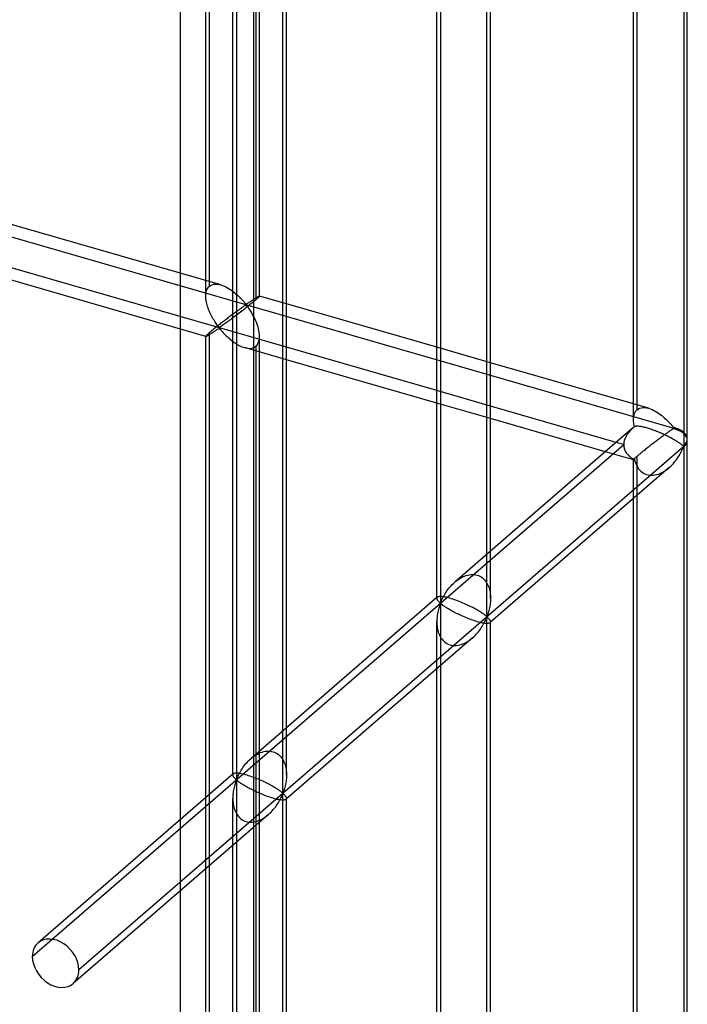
# Model space of a CAD drawing. Header units: millimetres. Extents: x -626 to 636, y -726 to 753.
# Tile 70 of 84: x 574 to 636, y 184 to 275. Entities that reach past the tile are written whole.
import ezdxf

# ---------------------------------------------------------------- set-up
doc = ezdxf.new("R2010")
doc.units = ezdxf.units.MM
doc.layers.add('MAIN-1', color=7, linetype='Continuous')
doc.layers.add('MAIN-2', color=7, linetype='Continuous')

msp = doc.modelspace()

# ---------------------------------------------------------------- linework, layer by layer
at = {"layer": 'MAIN-1'}
for p, q in [((595.8, 439.277), (595.8, -552.322)), ((636.146, 236.263), (636.146, 395.264)), ((635.811, 394.648), (635.811, 235.639)), ((631.147, 238.078), (631.147, 389.863)), ((617.511, 219.79), (617.511, 378.8)), ((617.846, 221.438), (617.846, 378.402)), ((612.848, 221.497), (612.848, 374.015)), ((598.536, 203.358), (598.536, 362.367)), ((598.87, 205.005), (598.87, 361.97)), ((612.848, 244.808), (598.871, 248.843)), ((612.848, 240.763), (598.87, 244.798)), ((612.848, 239.604), (598.87, 243.639)), ((631.148, 239.526), (617.846, 243.366)), ((629.532, 235.946), (617.846, 239.32)), ((628.529, 235.077), (617.845, 238.162)), ((631.065, 237.274), (617.845, 225.825)), ((631.15, 237.967), (631.148, 238.076)), ((631.158, 237.857), (631.15, 237.967)), ((631.17, 237.745), (631.158, 237.857)), ((631.187, 237.633), (631.17, 237.745)), ((631.208, 237.521), (631.187, 237.633)), ((631.233, 237.41), (631.208, 237.521)), ((631.258, 237.422), (631.233, 237.41)), ((631.288, 237.431), (631.258, 237.422)), ((631.322, 237.439), (631.288, 237.431)), ((631.361, 237.446), (631.322, 237.439)), ((631.404, 237.45), (631.361, 237.446)), ((631.451, 237.452), (631.404, 237.45)), ((631.503, 237.453), (631.451, 237.452)), ((631.56, 237.45), (631.503, 237.453)), ((631.621, 237.446), (631.56, 237.45)), ((631.687, 237.439), (631.621, 237.446)), ((631.757, 237.43), (631.687, 237.439)), ((631.831, 237.419), (631.757, 237.43)), ((631.909, 237.404), (631.831, 237.419)), ((631.991, 237.388), (631.909, 237.404)), ((632.077, 237.369), (631.991, 237.388)), ((632.166, 237.347), (632.077, 237.369)), ((632.259, 237.324), (632.166, 237.347)), ((632.353, 237.298), (632.259, 237.324)), ((632.451, 237.269), (632.353, 237.298)), ((632.551, 237.239), (632.451, 237.269)), ((632.653, 237.207), (632.551, 237.239)), ((632.757, 237.172), (632.653, 237.207)), ((632.863, 237.136), (632.757, 237.172)), ((632.97, 237.098), (632.863, 237.136)), ((633.078, 237.058), (632.97, 237.098)), ((633.186, 237.017), (633.078, 237.058)), ((633.294, 236.974), (633.186, 237.017)), ((633.402, 236.931), (633.294, 236.974)), ((633.509, 236.887), (633.402, 236.931)), ((633.615, 236.841), (633.509, 236.887)), ((633.72, 236.796), (633.615, 236.841)), ((633.823, 236.75), (633.72, 236.796)), ((633.924, 236.704), (633.823, 236.75)), ((634.023, 236.658), (633.924, 236.704)), ((634.119, 236.612), (634.023, 236.658)), ((634.212, 236.567), (634.119, 236.612)), ((634.302, 236.523), (634.212, 236.567)), ((634.389, 236.478), (634.302, 236.523)), ((634.475, 236.434), (634.389, 236.478)), ((634.559, 236.39), (634.475, 236.434)), ((634.64, 236.346), (634.559, 236.39)), ((635.812, 235.577), (595.8, 200.926)), ((634.72, 236.303), (634.64, 236.346)), ((634.797, 236.26), (634.72, 236.303)), ((634.872, 236.218), (634.797, 236.26)), ((634.944, 236.176), (634.872, 236.218)), ((635.014, 236.135), (634.944, 236.176)), ((635.081, 236.095), (635.014, 236.135)), ((635.145, 236.055), (635.081, 236.095)), ((635.207, 236.017), (635.145, 236.055)), ((635.265, 235.98), (635.207, 236.017)), ((635.321, 235.944), (635.265, 235.98)), ((635.375, 235.908), (635.321, 235.944)), ((635.426, 235.874), (635.375, 235.908)), ((635.474, 235.84), (635.426, 235.874)), ((635.52, 235.809), (635.474, 235.84)), ((635.563, 235.778), (635.52, 235.809)), ((635.603, 235.749), (635.563, 235.778)), ((635.641, 235.722), (635.603, 235.749)), ((635.677, 235.696), (635.641, 235.722)), ((635.71, 235.672), (635.677, 235.696)), ((635.741, 235.651), (635.71, 235.672)), ((635.772, 235.635), (635.741, 235.651)), ((635.753, 235.416), (635.811, 235.516)), ((635.811, 235.639), (635.772, 235.635)), ((635.811, 235.516), (635.811, 76.507)), ((636.146, 77.131), (636.146, 236.131)), ((635.181, 234.399), (635.276, 234.536)), ((635.276, 234.536), (635.364, 234.673)), ((635.364, 234.673), (635.445, 234.809)), ((635.445, 234.809), (635.52, 234.942)), ((635.52, 234.942), (635.587, 235.069)), ((635.587, 235.069), (635.648, 235.192)), ((635.648, 235.192), (635.703, 235.308)), ((635.703, 235.308), (635.753, 235.416)), ((634.473, 233.61), (634.606, 233.732)), ((634.606, 233.732), (634.734, 233.859)), ((634.734, 233.859), (634.856, 233.99)), ((634.856, 233.99), (634.971, 234.125)), ((634.971, 234.125), (635.08, 234.262)), ((635.08, 234.262), (635.181, 234.399)), ((634.466, 233.604), (617.845, 219.211)), ((631.147, 78.945), (631.147, 230.731)), ((612.892, 221.536), (598.87, 209.392)), ((612.916, 221.553), (612.89, 221.534)), ((612.947, 221.569), (612.916, 221.553)), ((612.987, 221.582), (612.947, 221.569)), ((613.034, 221.593), (612.987, 221.582)), ((613.089, 221.6), (613.034, 221.593)), ((613.152, 221.604), (613.089, 221.6)), ((613.224, 221.604), (613.152, 221.604)), ((613.304, 221.599), (613.224, 221.604)), ((613.393, 221.59), (613.304, 221.599)), ((613.489, 221.577), (613.393, 221.59)), ((613.594, 221.559), (613.489, 221.577)), ((613.705, 221.537), (613.594, 221.559)), ((613.823, 221.51), (613.705, 221.537)), ((613.947, 221.478), (613.823, 221.51)), ((614.075, 221.443), (613.947, 221.478)), ((614.209, 221.404), (614.075, 221.443)), ((614.347, 221.36), (614.209, 221.404)), ((614.489, 221.313), (614.347, 221.36)), ((614.633, 221.263), (614.489, 221.313)), ((614.779, 221.209), (614.633, 221.263)), ((614.926, 221.153), (614.779, 221.209)), ((615.072, 221.095), (614.926, 221.153)), ((615.218, 221.035), (615.072, 221.095)), ((615.362, 220.973), (615.218, 221.035)), ((615.502, 220.911), (615.362, 220.973)), ((615.64, 220.849), (615.502, 220.911)), ((615.772, 220.786), (615.64, 220.849)), ((615.9, 220.725), (615.772, 220.786)), ((617.801, 220.835), (617.779, 220.697)), ((617.819, 220.974), (617.801, 220.835)), ((617.833, 221.118), (617.819, 220.974)), ((617.842, 221.264), (617.833, 221.118)), ((617.845, 221.412), (617.842, 221.264)), ((616.022, 220.664), (615.9, 220.725)), ((616.139, 220.604), (616.022, 220.664)), ((616.253, 220.545), (616.139, 220.604)), ((616.364, 220.485), (616.253, 220.545)), ((616.47, 220.427), (616.364, 220.485)), ((616.572, 220.369), (616.47, 220.427)), ((616.67, 220.313), (616.572, 220.369)), ((616.762, 220.258), (616.67, 220.313)), ((616.85, 220.204), (616.762, 220.258)), ((616.932, 220.153), (616.85, 220.204)), ((617.01, 220.103), (616.932, 220.153)), ((617.082, 220.055), (617.01, 220.103)), ((617.151, 220.009), (617.082, 220.055)), ((617.214, 219.965), (617.151, 220.009)), ((617.272, 219.923), (617.214, 219.965)), ((617.325, 219.885), (617.272, 219.923)), ((617.374, 219.85), (617.325, 219.885)), ((617.559, 219.88), (617.511, 219.79)), ((617.595, 219.977), (617.559, 219.88)), ((617.63, 220.081), (617.595, 219.977)), ((617.663, 220.192), (617.63, 220.081)), ((617.695, 220.31), (617.663, 220.192)), ((617.726, 220.434), (617.695, 220.31)), ((617.754, 220.563), (617.726, 220.434)), ((617.779, 220.697), (617.754, 220.563)), ((617.132, 218.939), (617.199, 219.056)), ((617.199, 219.056), (617.261, 219.17)), ((617.261, 219.17), (617.317, 219.28)), ((617.317, 219.28), (617.369, 219.386)), ((617.369, 219.386), (617.415, 219.486)), ((617.419, 219.818), (617.374, 219.85)), ((617.415, 219.486), (617.459, 219.58)), ((617.46, 219.792), (617.419, 219.818)), ((617.459, 219.58), (617.511, 219.668)), ((617.511, 219.79), (617.46, 219.792)), ((617.511, 219.668), (617.559, 219.667)), ((617.511, 60.658), (617.511, 219.668)), ((617.559, 219.667), (617.595, 219.641)), ((617.595, 219.641), (617.63, 219.611)), ((617.63, 219.611), (617.663, 219.579)), ((617.663, 219.579), (617.695, 219.545)), ((617.695, 219.545), (617.726, 219.511)), ((617.726, 219.511), (617.754, 219.475)), ((617.754, 219.475), (617.779, 219.44)), ((617.779, 219.44), (617.801, 219.405)), ((617.801, 219.405), (617.819, 219.371)), ((617.819, 219.371), (617.833, 219.338)), ((617.833, 219.338), (617.842, 219.306)), ((617.842, 219.306), (617.845, 219.275)), ((617.846, 62.306), (617.846, 219.27)), ((616.408, 217.984), (616.517, 218.099)), ((616.517, 218.099), (616.62, 218.216)), ((616.62, 218.216), (616.719, 218.336)), ((616.719, 218.336), (616.813, 218.457)), ((616.813, 218.457), (616.9, 218.578)), ((616.9, 218.578), (616.983, 218.699)), ((616.983, 218.699), (617.06, 218.819)), ((617.06, 218.819), (617.132, 218.939)), ((616.166, 217.756), (598.87, 202.778)), ((616.177, 217.766), (616.294, 217.873)), ((616.294, 217.873), (616.408, 217.984)), ((612.848, 62.365), (612.848, 214.883)), ((595.946, 204.722), (595.799, 204.778)), ((596.093, 204.664), (595.946, 204.722)), ((596.238, 204.604), (596.093, 204.664)), ((596.382, 204.542), (596.238, 204.604)), ((596.523, 204.48), (596.382, 204.542)), ((596.661, 204.418), (596.523, 204.48)), ((596.794, 204.355), (596.661, 204.418)), ((596.922, 204.293), (596.794, 204.355)), ((597.044, 204.233), (596.922, 204.293)), ((598.826, 204.402), (598.804, 204.265)), ((598.844, 204.542), (598.826, 204.402)), ((598.858, 204.685), (598.844, 204.542)), ((598.867, 204.831), (598.858, 204.685)), ((598.87, 204.979), (598.867, 204.831)), ((597.162, 204.173), (597.044, 204.233)), ((597.276, 204.113), (597.162, 204.173)), ((597.387, 204.054), (597.276, 204.113)), ((597.493, 203.995), (597.387, 204.054)), ((597.596, 203.937), (597.493, 203.995)), ((597.693, 203.881), (597.596, 203.937)), ((597.786, 203.826), (597.693, 203.881)), ((597.874, 203.772), (597.786, 203.826)), ((597.956, 203.72), (597.874, 203.772)), ((598.034, 203.671), (597.956, 203.72)), ((598.107, 203.622), (598.034, 203.671)), ((598.175, 203.576), (598.107, 203.622)), ((598.239, 203.532), (598.175, 203.576)), ((598.297, 203.491), (598.239, 203.532)), ((598.35, 203.452), (598.297, 203.491)), ((598.399, 203.417), (598.35, 203.452)), ((598.444, 203.385), (598.399, 203.417)), ((598.485, 203.359), (598.444, 203.385)), ((598.584, 203.447), (598.536, 203.358)), ((598.62, 203.544), (598.584, 203.447)), ((598.655, 203.648), (598.62, 203.544)), ((598.688, 203.76), (598.655, 203.648)), ((598.72, 203.877), (598.688, 203.76)), ((598.751, 204.001), (598.72, 203.877)), ((598.779, 204.131), (598.751, 204.001)), ((598.804, 204.265), (598.779, 204.131)), ((598.085, 202.386), (598.157, 202.506)), ((598.157, 202.506), (598.224, 202.623)), ((598.224, 202.623), (598.286, 202.738)), ((598.286, 202.738), (598.342, 202.847)), ((598.342, 202.847), (598.394, 202.953)), ((598.394, 202.953), (598.44, 203.053)), ((598.44, 203.053), (598.484, 203.147)), ((598.484, 203.147), (598.536, 203.235)), ((598.536, 203.358), (598.485, 203.359)), ((598.536, 203.235), (598.584, 203.234)), ((598.536, 44.225), (598.536, 203.235)), ((598.584, 203.234), (598.62, 203.208)), ((598.62, 203.208), (598.655, 203.178)), ((598.655, 203.178), (598.688, 203.146)), ((598.688, 203.146), (598.72, 203.112)), ((598.72, 203.112), (598.751, 203.078)), ((598.751, 203.078), (598.779, 203.042)), ((598.779, 203.042), (598.804, 203.007)), ((598.804, 203.007), (598.826, 202.973)), ((598.826, 202.973), (598.844, 202.939)), ((598.844, 202.939), (598.858, 202.905)), ((598.858, 202.905), (598.867, 202.873)), ((598.867, 202.873), (598.87, 202.843)), ((598.87, 45.873), (598.87, 202.837)), ((597.319, 201.44), (597.433, 201.551)), ((597.433, 201.551), (597.542, 201.666)), ((597.542, 201.666), (597.645, 201.784)), ((597.645, 201.784), (597.744, 201.903)), ((597.744, 201.903), (597.838, 202.024)), ((597.838, 202.024), (597.925, 202.145)), ((597.925, 202.145), (598.008, 202.266)), ((598.008, 202.266), (598.085, 202.386)), ((597.191, 201.323), (595.8, 200.119)), ((597.202, 201.333), (597.319, 201.44))]:
    msp.add_line(p, q, dxfattribs=at)
for start, end in [(358.12666, 359.99731), (359.99731, 1.62118)]:
    msp.add_arc((633.647, 236.202), 2.5, start, end, dxfattribs=at)
for centre, major_axis, ratio, start_param, end_param in [((633.647, 236.202), (-3.384, -0.744), 0.615841, -0.920333, -0.848876), ((633.647, 236.263), (-2.499, 0), 0.5, 2.617994, 3.141499), ((633.647, 236.141), (2.499, 0), 0.5, -0.523599, -0.017746), ((633.647, 236.202), (1.637, -1.89), 0.75, 0.713724, 0.74201), ((633.647, 236.202), (1.637, -1.89), 0.75, 0.685439, 0.713724), ((633.647, 236.202), (2.5, 0), 0.5, -0.523599, -0.000094)]:
    msp.add_ellipse(centre, major_axis=major_axis, ratio=ratio, start_param=start_param, end_param=end_param, dxfattribs=at)
at = {"layer": 'MAIN-2'}
for p, q in [((-319.897, 512.91), (634.897, 237.285)), ((598.87, 244.798), (-320.231, 510.12)), ((588.969, 434.032), (588.969, -548.907)), ((591.364, 249.562), (591.364, 404.944)), ((591.699, 250.476), (591.699, 405.278)), ((596.362, 249.562), (596.362, 404.944)), ((596.028, 404.029), (596.028, 249.227)), ((631.482, 238.992), (631.482, 393.794)), ((613.182, 380.05), (613.182, 221.04)), ((594.207, 363.617), (594.207, 204.607)), ((593.873, 205.005), (593.873, 361.97)), ((592.756, 250.608), (556.574, 261.053)), ((591.37, 245.804), (555.188, 256.249)), ((591.445, 250.088), (591.492, 250.202)), ((591.492, 250.202), (591.551, 250.306)), ((591.551, 250.306), (591.62, 250.397)), ((591.62, 250.397), (591.699, 250.476)), ((591.699, 250.476), (591.816, 250.56)), ((591.816, 250.56), (591.947, 250.621)), ((591.947, 250.621), (592.093, 250.661)), ((592.093, 250.661), (592.25, 250.678)), ((592.25, 250.678), (592.416, 250.674)), ((592.416, 250.674), (592.588, 250.649)), ((592.588, 250.649), (592.765, 250.606)), ((592.765, 250.606), (592.924, 250.553)), ((592.924, 250.553), (593.081, 250.489)), ((593.081, 250.489), (593.236, 250.415)), ((593.236, 250.415), (593.388, 250.333)), ((593.388, 250.333), (593.54, 250.242)), ((593.54, 250.242), (593.69, 250.144)), ((593.69, 250.144), (593.838, 250.039)), ((591.365, 249.548), (591.369, 249.693)), ((591.369, 249.414), (591.365, 249.548)), ((591.369, 249.693), (591.383, 249.832)), ((591.382, 249.277), (591.369, 249.414)), ((591.401, 249.139), (591.382, 249.277)), ((591.383, 249.832), (591.409, 249.965)), ((591.409, 249.965), (591.445, 250.088)), ((593.838, 250.039), (593.981, 249.929)), ((593.981, 249.929), (594.12, 249.816)), ((594.12, 249.816), (594.253, 249.7)), ((594.253, 249.7), (594.381, 249.582)), ((594.381, 249.582), (594.503, 249.464)), ((594.503, 249.464), (594.619, 249.346)), ((594.619, 249.346), (594.728, 249.231)), ((594.728, 249.231), (594.828, 249.121)), ((595.701, 249.181), (595.749, 249.213)), ((595.749, 249.213), (595.796, 249.244)), ((595.796, 249.244), (595.842, 249.275)), ((595.842, 249.275), (595.888, 249.305)), ((595.888, 249.305), (595.933, 249.334)), ((595.933, 249.334), (595.976, 249.362)), ((596.028, 249.227), (595.948, 249.158)), ((595.976, 249.362), (596.018, 249.389)), ((596.018, 249.389), (596.058, 249.414)), ((596.086, 249.278), (596.028, 249.227)), ((596.058, 249.414), (596.097, 249.438)), ((596.139, 249.325), (596.086, 249.278)), ((596.097, 249.438), (596.133, 249.46)), ((596.133, 249.46), (596.167, 249.481)), ((596.187, 249.369), (596.139, 249.325)), ((596.167, 249.481), (596.199, 249.499)), ((596.23, 249.408), (596.187, 249.369)), ((596.199, 249.499), (596.229, 249.516)), ((596.229, 249.516), (596.256, 249.53)), ((596.266, 249.443), (596.23, 249.408)), ((596.256, 249.53), (596.28, 249.543)), ((596.296, 249.474), (596.266, 249.443)), ((596.28, 249.543), (596.301, 249.553)), ((596.321, 249.5), (596.296, 249.474)), ((596.301, 249.553), (596.32, 249.561)), ((596.32, 249.561), (596.336, 249.566)), ((596.34, 249.522), (596.321, 249.5)), ((596.336, 249.566), (596.348, 249.569)), ((596.353, 249.54), (596.34, 249.522)), ((596.348, 249.569), (596.357, 249.569)), ((596.36, 249.554), (596.353, 249.54)), ((596.357, 249.569), (596.358, 249.568)), ((598.871, 248.843), (596.357, 249.569)), ((596.358, 249.568), (596.36, 249.568)), ((596.36, 249.568), (596.361, 249.567)), ((596.362, 249.563), (596.36, 249.554)), ((596.361, 249.567), (596.362, 249.566)), ((596.362, 249.566), (596.362, 249.564)), ((596.362, 249.564), (596.362, 249.563)), ((591.426, 249.001), (591.401, 249.139)), ((591.457, 248.865), (591.426, 249.001)), ((591.493, 248.729), (591.457, 248.865)), ((591.534, 248.592), (591.493, 248.729)), ((591.58, 248.454), (591.534, 248.592)), ((591.63, 248.318), (591.58, 248.454)), ((591.684, 248.182), (591.63, 248.318)), ((594.431, 248.273), (594.363, 248.223)), ((594.498, 248.321), (594.431, 248.273)), ((594.563, 248.368), (594.498, 248.321)), ((594.625, 248.413), (594.563, 248.368)), ((594.686, 248.457), (594.625, 248.413)), ((594.744, 248.498), (594.686, 248.457)), ((594.799, 248.537), (594.744, 248.498)), ((594.853, 248.575), (594.799, 248.537)), ((594.828, 249.121), (594.922, 249.015)), ((594.959, 248.359), (594.834, 248.261)), ((594.904, 248.61), (594.853, 248.575)), ((594.953, 248.643), (594.904, 248.61)), ((594.922, 249.015), (595.009, 248.916)), ((595.001, 248.673), (594.953, 248.643)), ((595.083, 248.456), (594.959, 248.359)), ((595.049, 248.698), (595.001, 248.673)), ((595.009, 248.916), (595.113, 248.83)), ((595.113, 248.707), (595.049, 248.698)), ((595.205, 248.553), (595.083, 248.456)), ((595.113, 248.83), (595.177, 248.839)), ((595.213, 248.619), (595.113, 248.707)), ((595.177, 248.839), (595.224, 248.863)), ((595.326, 248.648), (595.205, 248.553)), ((595.294, 248.516), (595.213, 248.619)), ((595.224, 248.863), (595.269, 248.891)), ((595.269, 248.891), (595.315, 248.92)), ((595.376, 248.402), (595.294, 248.516)), ((595.315, 248.92), (595.362, 248.951)), ((595.443, 248.742), (595.326, 248.648)), ((595.362, 248.951), (595.409, 248.983)), ((595.46, 248.278), (595.376, 248.402)), ((595.409, 248.983), (595.457, 249.016)), ((595.555, 248.833), (595.443, 248.742)), ((595.457, 249.016), (595.505, 249.048)), ((595.546, 248.145), (595.46, 248.278)), ((595.505, 249.048), (595.554, 249.082)), ((595.554, 249.082), (595.603, 249.115)), ((595.663, 248.921), (595.555, 248.833)), ((595.603, 249.115), (595.652, 249.148)), ((595.652, 249.148), (595.701, 249.181)), ((595.765, 249.005), (595.663, 248.921)), ((595.86, 249.084), (595.765, 249.005)), ((595.948, 249.158), (595.86, 249.084)), ((591.742, 248.048), (591.684, 248.182)), ((591.802, 247.917), (591.742, 248.048)), ((591.865, 247.788), (591.802, 247.917)), ((591.929, 247.663), (591.865, 247.788)), ((591.995, 247.542), (591.929, 247.663)), ((592.063, 247.424), (591.995, 247.542)), ((592.131, 247.31), (592.063, 247.424)), ((593.261, 247.396), (593.177, 247.332)), ((593.345, 247.46), (593.261, 247.396)), ((593.429, 247.524), (593.345, 247.46)), ((593.512, 247.588), (593.429, 247.524)), ((593.595, 247.65), (593.512, 247.588)), ((593.655, 247.366), (593.549, 247.287)), ((593.678, 247.713), (593.595, 247.65)), ((593.765, 247.448), (593.655, 247.366)), ((593.759, 247.774), (593.678, 247.713)), ((593.839, 247.834), (593.759, 247.774)), ((593.878, 247.532), (593.765, 247.448)), ((593.919, 247.894), (593.839, 247.834)), ((593.993, 247.618), (593.878, 247.532)), ((593.997, 247.952), (593.919, 247.894)), ((594.11, 247.706), (593.993, 247.618)), ((594.074, 248.009), (593.997, 247.952)), ((594.149, 248.065), (594.074, 248.009)), ((594.228, 247.796), (594.11, 247.706)), ((594.222, 248.119), (594.149, 248.065)), ((594.293, 248.171), (594.222, 248.119)), ((594.347, 247.887), (594.228, 247.796)), ((594.363, 248.223), (594.293, 248.171)), ((594.467, 247.978), (594.347, 247.887)), ((594.587, 248.07), (594.467, 247.978)), ((594.71, 248.165), (594.587, 248.07)), ((594.834, 248.261), (594.71, 248.165)), ((595.632, 248.004), (595.546, 248.145)), ((595.718, 247.855), (595.632, 248.004)), ((595.802, 247.702), (595.718, 247.855)), ((595.883, 247.543), (595.802, 247.702)), ((595.961, 247.378), (595.883, 247.543)), ((596.035, 247.209), (595.961, 247.378)), ((592.085, 246.47), (592.013, 246.41)), ((592.161, 246.531), (592.085, 246.47)), ((592.199, 247.2), (592.131, 247.31)), ((592.239, 246.595), (592.161, 246.531)), ((592.267, 247.096), (592.199, 247.2)), ((592.32, 246.659), (592.239, 246.595)), ((592.333, 246.997), (592.267, 247.096)), ((592.402, 246.725), (592.32, 246.659)), ((592.399, 246.904), (592.333, 246.997)), ((592.338, 246.404), (592.404, 246.447)), ((592.462, 246.818), (592.399, 246.904)), ((592.486, 246.792), (592.402, 246.725)), ((592.404, 246.447), (592.467, 246.489)), ((592.526, 246.739), (592.462, 246.818)), ((592.467, 246.489), (592.531, 246.526)), ((592.571, 246.86), (592.486, 246.792)), ((592.605, 246.669), (592.526, 246.739)), ((592.531, 246.526), (592.614, 246.543)), ((592.658, 246.928), (592.571, 246.86)), ((592.694, 246.682), (592.605, 246.669)), ((592.614, 246.543), (592.699, 246.477)), ((592.744, 246.996), (592.658, 246.928)), ((592.762, 246.723), (592.694, 246.682)), ((592.699, 246.477), (592.767, 246.402)), ((592.832, 247.064), (592.744, 246.996)), ((592.832, 246.769), (592.762, 246.723)), ((592.919, 247.132), (592.832, 247.064)), ((592.907, 246.821), (592.832, 246.769)), ((592.985, 246.876), (592.907, 246.821)), ((593.006, 247.2), (592.919, 247.132)), ((593.069, 246.936), (592.985, 246.876)), ((593.092, 247.266), (593.006, 247.2)), ((593.157, 247), (593.069, 246.936)), ((593.177, 247.332), (593.092, 247.266)), ((593.25, 247.067), (593.157, 247)), ((593.346, 247.138), (593.25, 247.067)), ((593.446, 247.211), (593.346, 247.138)), ((593.549, 247.287), (593.446, 247.211)), ((596.104, 247.038), (596.035, 247.209)), ((596.166, 246.864), (596.104, 247.038)), ((596.221, 246.69), (596.166, 246.864)), ((596.268, 246.517), (596.221, 246.69)), ((596.306, 246.344), (596.268, 246.517)), ((591.364, 90.43), (591.364, 245.811)), ((591.369, 245.824), (591.365, 245.81)), ((591.365, 245.81), (591.365, 245.809)), ((591.365, 245.809), (591.365, 245.808)), ((591.365, 245.808), (591.366, 245.806)), ((591.366, 245.806), (591.367, 245.805)), ((591.367, 245.805), (591.369, 245.805)), ((591.383, 245.846), (591.369, 245.824)), ((591.369, 245.805), (591.37, 245.804)), ((591.37, 245.804), (591.383, 245.805)), ((591.409, 245.876), (591.383, 245.846)), ((591.383, 245.805), (591.403, 245.811)), ((591.403, 245.811), (591.429, 245.822)), ((591.445, 245.914), (591.409, 245.876)), ((591.429, 245.822), (591.46, 245.837)), ((591.492, 245.96), (591.445, 245.914)), ((591.46, 245.837), (591.497, 245.857)), ((591.551, 246.015), (591.492, 245.96)), ((591.497, 245.857), (591.538, 245.88)), ((591.538, 245.88), (591.585, 245.907)), ((591.62, 246.077), (591.551, 246.015)), ((591.585, 245.907), (591.635, 245.938)), ((591.699, 246.146), (591.62, 246.077)), ((591.635, 245.938), (591.69, 245.972)), ((591.69, 245.972), (591.747, 246.009)), ((591.754, 246.194), (591.699, 246.146)), ((591.699, 91.344), (591.699, 246.146)), ((591.747, 246.009), (591.808, 246.048)), ((591.814, 246.244), (591.754, 246.194)), ((591.808, 246.048), (591.871, 246.089)), ((591.876, 246.297), (591.814, 246.244)), ((591.871, 246.089), (591.935, 246.131)), ((591.943, 246.352), (591.876, 246.297)), ((591.935, 246.131), (592.001, 246.175)), ((592.013, 246.41), (591.943, 246.352)), ((592.001, 246.175), (592.069, 246.221)), ((592.069, 246.221), (592.137, 246.267)), ((592.137, 246.267), (592.205, 246.313)), ((592.205, 246.313), (592.272, 246.359)), ((592.272, 246.359), (592.338, 246.404)), ((592.767, 246.402), (592.837, 246.322)), ((592.837, 246.322), (592.911, 246.238)), ((592.911, 246.238), (592.99, 246.152)), ((592.99, 246.152), (593.074, 246.062)), ((593.074, 246.062), (593.163, 245.971)), ((593.163, 245.971), (593.255, 245.878)), ((593.255, 245.878), (593.352, 245.786)), ((593.352, 245.786), (593.451, 245.694)), ((593.451, 245.694), (593.554, 245.603)), ((593.554, 245.603), (593.661, 245.513)), ((596.336, 246.17), (596.306, 246.344)), ((596.328, 245.452), (596.355, 245.633)), ((596.355, 245.996), (596.336, 246.17)), ((596.362, 245.825), (596.355, 245.996)), ((596.355, 245.633), (596.362, 245.825)), ((596.362, 90.43), (596.362, 245.811)), ((593.661, 245.513), (593.771, 245.425)), ((593.771, 245.425), (593.883, 245.339)), ((593.883, 245.339), (593.998, 245.256)), ((593.998, 245.256), (594.115, 245.177)), ((594.115, 245.177), (594.233, 245.102)), ((594.233, 245.102), (594.352, 245.032)), ((594.352, 245.032), (594.471, 244.968)), ((594.471, 244.968), (594.591, 244.909)), ((594.591, 244.909), (594.714, 244.855)), ((594.714, 244.855), (594.838, 244.808)), ((594.838, 244.808), (594.962, 244.767)), ((594.962, 244.767), (595.1, 244.732)), ((598.87, 243.639), (594.971, 244.765)), ((595.1, 244.732), (595.235, 244.708)), ((595.235, 244.708), (595.367, 244.696)), ((595.367, 244.696), (595.495, 244.696)), ((595.495, 244.696), (595.617, 244.709)), ((595.617, 244.709), (595.733, 244.736)), ((595.733, 244.736), (595.84, 244.777)), ((595.84, 244.777), (595.939, 244.83)), ((595.939, 244.83), (596.028, 244.897)), ((596.028, 244.897), (596.131, 245.005)), ((596.028, 244.897), (596.028, 90.095)), ((596.131, 245.005), (596.216, 245.135)), ((596.216, 245.135), (596.282, 245.285)), ((596.282, 245.285), (596.328, 245.452)), ((617.846, 243.366), (612.848, 244.808)), ((617.846, 239.32), (612.848, 240.763)), ((617.845, 238.162), (612.848, 239.604)), ((632.539, 239.124), (631.148, 239.526)), ((631.599, 239.075), (631.73, 239.137)), ((631.73, 239.137), (631.876, 239.176)), ((631.876, 239.176), (632.033, 239.194)), ((632.033, 239.194), (632.199, 239.189)), ((632.199, 239.189), (632.371, 239.165)), ((632.371, 239.165), (632.548, 239.121)), ((632.548, 239.121), (632.707, 239.069)), ((631.15, 238.181), (631.158, 238.283)), ((631.158, 238.283), (631.171, 238.381)), ((631.171, 238.381), (631.19, 238.475)), ((631.19, 238.475), (631.215, 238.566)), ((631.215, 238.566), (631.246, 238.651)), ((631.246, 238.651), (631.282, 238.731)), ((631.282, 238.731), (631.324, 238.806)), ((631.324, 238.806), (631.372, 238.874)), ((631.372, 238.874), (631.424, 238.936)), ((631.424, 238.936), (631.482, 238.992)), ((631.482, 238.992), (631.599, 239.075)), ((632.707, 239.069), (632.864, 239.004)), ((632.864, 239.004), (633.019, 238.931)), ((633.019, 238.931), (633.171, 238.849)), ((633.171, 238.849), (633.323, 238.758)), ((633.323, 238.758), (633.473, 238.66)), ((633.473, 238.66), (633.621, 238.555)), ((633.621, 238.555), (633.764, 238.445)), ((633.764, 238.445), (633.903, 238.331)), ((633.903, 238.331), (634.036, 238.215)), ((634.036, 238.215), (634.164, 238.098)), ((631.148, 238.076), (631.15, 238.181)), ((634.164, 238.098), (634.286, 237.98)), ((634.286, 237.98), (634.402, 237.862)), ((634.402, 237.862), (634.511, 237.747)), ((634.511, 237.747), (634.611, 237.636)), ((634.611, 237.636), (634.705, 237.53)), ((634.705, 237.53), (634.792, 237.432)), ((634.792, 237.432), (634.896, 237.346)), ((633.702, 236.409), (633.623, 236.35)), ((633.78, 236.468), (633.702, 236.409)), ((633.857, 236.525), (633.78, 236.468)), ((633.932, 236.58), (633.857, 236.525)), ((634.005, 236.634), (633.932, 236.58)), ((634.076, 236.687), (634.005, 236.634)), ((634.146, 236.738), (634.076, 236.687)), ((634.214, 236.788), (634.146, 236.738)), ((634.281, 236.837), (634.214, 236.788)), ((634.346, 236.884), (634.281, 236.837)), ((634.408, 236.929), (634.346, 236.884)), ((634.469, 236.972), (634.408, 236.929)), ((634.527, 237.014), (634.469, 236.972)), ((634.582, 237.053), (634.527, 237.014)), ((634.636, 237.091), (634.582, 237.053)), ((634.687, 237.126), (634.636, 237.091)), ((634.736, 237.159), (634.687, 237.126)), ((634.784, 237.188), (634.736, 237.159)), ((634.832, 237.214), (634.784, 237.188)), ((634.896, 237.223), (634.832, 237.214)), ((575.231, 188.113), (630.231, 235.745)), ((630.231, 235.745), (629.532, 235.946)), ((632.441, 235.443), (632.354, 235.375)), ((632.528, 235.512), (632.441, 235.443)), ((632.615, 235.58), (632.528, 235.512)), ((632.702, 235.648), (632.615, 235.58)), ((632.789, 235.715), (632.702, 235.648)), ((632.875, 235.782), (632.789, 235.715)), ((632.96, 235.847), (632.875, 235.782)), ((633.044, 235.912), (632.96, 235.847)), ((633.128, 235.976), (633.044, 235.912)), ((633.212, 236.04), (633.128, 235.976)), ((633.295, 236.103), (633.212, 236.04)), ((633.378, 236.166), (633.295, 236.103)), ((633.461, 236.228), (633.378, 236.166)), ((633.542, 236.289), (633.461, 236.228)), ((633.623, 236.35), (633.542, 236.289)), ((631.153, 234.32), (628.529, 235.077)), ((631.372, 234.564), (631.324, 234.521)), ((631.424, 234.611), (631.372, 234.564)), ((631.482, 234.662), (631.424, 234.611)), ((631.537, 234.709), (631.482, 234.662)), ((631.482, 79.86), (631.482, 234.662)), ((631.597, 234.76), (631.537, 234.709)), ((631.659, 234.813), (631.597, 234.76)), ((631.726, 234.868), (631.659, 234.813)), ((631.796, 234.926), (631.726, 234.868)), ((631.868, 234.985), (631.796, 234.926)), ((631.944, 235.047), (631.868, 234.985)), ((632.022, 235.11), (631.944, 235.047)), ((632.103, 235.175), (632.022, 235.11)), ((632.185, 235.241), (632.103, 235.175)), ((632.269, 235.308), (632.185, 235.241)), ((632.354, 235.375), (632.269, 235.308)), ((631.147, 230.731), (631.147, 234.327)), ((631.15, 234.337), (631.148, 234.327)), ((631.148, 234.327), (631.148, 234.325)), ((631.148, 234.325), (631.148, 234.324)), ((631.148, 234.324), (631.149, 234.322)), ((631.149, 234.322), (631.15, 234.321)), ((631.158, 234.35), (631.15, 234.337)), ((631.15, 234.321), (631.151, 234.321)), ((631.151, 234.321), (631.153, 234.32)), ((631.153, 234.32), (631.16, 234.32)), ((631.171, 234.368), (631.158, 234.35)), ((631.16, 234.32), (631.17, 234.321)), ((631.17, 234.321), (631.182, 234.325)), ((631.19, 234.39), (631.171, 234.368)), ((631.182, 234.325), (631.197, 234.331)), ((631.215, 234.417), (631.19, 234.39)), ((631.197, 234.331), (631.214, 234.338)), ((631.214, 234.338), (631.233, 234.347)), ((631.246, 234.447), (631.215, 234.417)), ((631.233, 234.347), (631.273, 234.197)), ((631.282, 234.482), (631.246, 234.447)), ((631.273, 234.197), (631.322, 234.047)), ((631.324, 234.521), (631.282, 234.482)), ((631.322, 234.047), (631.382, 233.9)), ((631.382, 233.9), (631.451, 233.758)), ((631.451, 233.758), (631.531, 233.623)), ((631.531, 233.623), (631.621, 233.495)), ((634.343, 233.503), (634.473, 233.61)), ((631.621, 233.495), (631.721, 233.377)), ((631.721, 233.377), (631.83, 233.269)), ((631.83, 233.269), (631.949, 233.174)), ((631.949, 233.174), (632.076, 233.091)), ((632.076, 233.091), (632.211, 233.023)), ((632.211, 233.023), (632.352, 232.969)), ((632.352, 232.969), (632.499, 232.93)), ((632.499, 232.93), (632.651, 232.905)), ((632.651, 232.905), (632.808, 232.896)), ((632.808, 232.896), (632.968, 232.901)), ((632.968, 232.901), (633.13, 232.921)), ((633.13, 232.921), (633.292, 232.956)), ((633.292, 232.956), (633.453, 233.003)), ((633.453, 233.003), (633.613, 233.063)), ((633.613, 233.063), (633.77, 233.135)), ((633.77, 233.135), (633.922, 233.216)), ((633.922, 233.216), (634.069, 233.305)), ((634.069, 233.305), (634.21, 233.402)), ((634.21, 233.402), (634.343, 233.503)), ((617.845, 225.825), (614.527, 222.952)), ((615.44, 223.517), (615.587, 223.568)), ((615.587, 223.568), (615.735, 223.609)), ((615.735, 223.609), (615.884, 223.638)), ((615.884, 223.638), (616.032, 223.656)), ((616.032, 223.656), (616.179, 223.661)), ((616.179, 223.661), (616.323, 223.653)), ((616.323, 223.653), (616.463, 223.633)), ((616.463, 223.633), (616.599, 223.6)), ((616.599, 223.6), (616.73, 223.555)), ((616.73, 223.555), (616.856, 223.498)), ((614.176, 222.609), (614.285, 222.724)), ((614.285, 222.724), (614.399, 222.835)), ((614.399, 222.835), (614.516, 222.942)), ((614.516, 222.942), (614.634, 223.041)), ((614.634, 223.041), (614.756, 223.135)), ((614.756, 223.135), (614.883, 223.224)), ((614.883, 223.224), (615.016, 223.308)), ((615.016, 223.308), (615.154, 223.386)), ((615.154, 223.386), (615.296, 223.456)), ((615.296, 223.456), (615.44, 223.517)), ((616.856, 223.498), (616.976, 223.429)), ((616.976, 223.429), (617.089, 223.348)), ((617.089, 223.348), (617.196, 223.257)), ((617.196, 223.257), (617.294, 223.156)), ((617.294, 223.156), (617.384, 223.046)), ((617.384, 223.046), (617.466, 222.928)), ((617.466, 222.928), (617.539, 222.804)), ((617.539, 222.804), (617.603, 222.674)), ((617.603, 222.674), (617.659, 222.54)), ((613.494, 221.652), (613.561, 221.769)), ((613.561, 221.769), (613.633, 221.889)), ((613.633, 221.889), (613.71, 222.009)), ((613.71, 222.009), (613.793, 222.13)), ((613.793, 222.13), (613.88, 222.251)), ((613.88, 222.251), (613.974, 222.372)), ((613.974, 222.372), (614.073, 222.492)), ((614.073, 222.492), (614.176, 222.609)), ((617.659, 222.54), (617.707, 222.404)), ((617.707, 222.404), (617.746, 222.266)), ((617.746, 222.266), (617.778, 222.127)), ((617.778, 222.127), (617.804, 221.987)), ((617.804, 221.987), (617.823, 221.844)), ((617.823, 221.844), (617.836, 221.7)), ((617.836, 221.7), (617.844, 221.556)), ((612.851, 221.47), (612.848, 221.452)), ((612.848, 221.452), (612.848, 221.433)), ((612.848, 221.433), (612.851, 221.402)), ((612.857, 221.487), (612.851, 221.47)), ((612.851, 221.402), (612.86, 221.37)), ((612.865, 221.504), (612.857, 221.487)), ((612.86, 221.37), (612.874, 221.336)), ((612.876, 221.519), (612.865, 221.504)), ((612.874, 221.336), (612.892, 221.303)), ((612.89, 221.534), (612.876, 221.519)), ((612.892, 221.303), (612.914, 221.268)), ((612.914, 221.268), (612.939, 221.233)), ((612.939, 221.233), (612.967, 221.197)), ((612.967, 221.197), (612.998, 221.163)), ((612.998, 221.163), (613.03, 221.129)), ((613.03, 221.129), (613.063, 221.097)), ((613.063, 221.097), (613.098, 221.067)), ((613.098, 221.067), (613.134, 221.041)), ((613.134, 220.828), (613.098, 220.731)), ((613.134, 221.041), (613.182, 221.04)), ((613.182, 220.917), (613.134, 220.828)), ((613.182, 221.04), (613.234, 221.128)), ((613.182, 220.917), (613.182, 61.908)), ((613.233, 220.916), (613.182, 220.917)), ((613.274, 220.89), (613.233, 220.916)), ((613.234, 221.128), (613.278, 221.222)), ((613.319, 220.858), (613.274, 220.89)), ((613.278, 221.222), (613.324, 221.322)), ((613.368, 220.823), (613.319, 220.858)), ((613.324, 221.322), (613.376, 221.428)), ((613.421, 220.784), (613.368, 220.823)), ((613.376, 221.428), (613.432, 221.537)), ((613.479, 220.743), (613.421, 220.784)), ((613.432, 221.537), (613.494, 221.652)), ((617.844, 221.556), (617.845, 221.412)), ((612.892, 219.873), (612.874, 219.733)), ((612.914, 220.011), (612.892, 219.873)), ((612.939, 220.145), (612.914, 220.011)), ((612.967, 220.274), (612.939, 220.145)), ((612.998, 220.398), (612.967, 220.274)), ((613.03, 220.516), (612.998, 220.398)), ((613.063, 220.627), (613.03, 220.516)), ((613.098, 220.731), (613.063, 220.627)), ((613.542, 220.699), (613.479, 220.743)), ((613.611, 220.653), (613.542, 220.699)), ((613.683, 220.605), (613.611, 220.653)), ((613.761, 220.555), (613.683, 220.605)), ((613.843, 220.504), (613.761, 220.555)), ((613.931, 220.45), (613.843, 220.504)), ((614.023, 220.395), (613.931, 220.45)), ((614.121, 220.339), (614.023, 220.395)), ((614.223, 220.281), (614.121, 220.339)), ((614.329, 220.222), (614.223, 220.281)), ((614.44, 220.163), (614.329, 220.222)), ((614.554, 220.103), (614.44, 220.163)), ((614.671, 220.043), (614.554, 220.103)), ((614.793, 219.983), (614.671, 220.043)), ((614.921, 219.922), (614.793, 219.983)), ((615.053, 219.859), (614.921, 219.922)), ((612.851, 219.444), (612.848, 219.296)), ((612.848, 219.296), (612.849, 219.152)), ((612.848, 214.883), (612.848, 219.27)), ((612.849, 219.152), (612.857, 219.008)), ((612.86, 219.59), (612.851, 219.444)), ((612.857, 219.008), (612.87, 218.864)), ((612.874, 219.733), (612.86, 219.59)), ((615.191, 219.797), (615.053, 219.859)), ((615.331, 219.735), (615.191, 219.797)), ((615.475, 219.673), (615.331, 219.735)), ((615.621, 219.613), (615.475, 219.673)), ((615.767, 219.555), (615.621, 219.613)), ((615.914, 219.499), (615.767, 219.555)), ((616.06, 219.445), (615.914, 219.499)), ((616.204, 219.395), (616.06, 219.445)), ((616.346, 219.348), (616.204, 219.395)), ((616.484, 219.304), (616.346, 219.348)), ((616.618, 219.265), (616.484, 219.304)), ((616.746, 219.229), (616.618, 219.265)), ((616.87, 219.198), (616.746, 219.229)), ((616.988, 219.171), (616.87, 219.198)), ((617.099, 219.149), (616.988, 219.171)), ((617.204, 219.131), (617.099, 219.149)), ((617.3, 219.117), (617.204, 219.131)), ((617.389, 219.109), (617.3, 219.117)), ((617.469, 219.104), (617.389, 219.109)), ((617.541, 219.104), (617.469, 219.104)), ((617.604, 219.107), (617.541, 219.104)), ((617.659, 219.115), (617.604, 219.107)), ((617.706, 219.125), (617.659, 219.115)), ((617.746, 219.139), (617.706, 219.125)), ((617.777, 219.155), (617.746, 219.139)), ((617.803, 219.174), (617.777, 219.155)), ((617.845, 219.211), (617.801, 219.172)), ((617.817, 219.189), (617.803, 219.174)), ((617.828, 219.204), (617.817, 219.189)), ((617.836, 219.22), (617.828, 219.204)), ((617.842, 219.238), (617.836, 219.22)), ((617.845, 219.256), (617.842, 219.238)), ((617.845, 219.275), (617.845, 219.256)), ((612.87, 218.864), (612.889, 218.721)), ((612.889, 218.721), (612.915, 218.58)), ((612.915, 218.58), (612.947, 218.442)), ((612.947, 218.442), (612.986, 218.304)), ((612.986, 218.304), (613.034, 218.168)), ((613.034, 218.168), (613.09, 218.034)), ((613.09, 218.034), (613.154, 217.904)), ((613.154, 217.904), (613.227, 217.78)), ((613.227, 217.78), (613.309, 217.662)), ((613.309, 217.662), (613.399, 217.552)), ((613.399, 217.552), (613.497, 217.451)), ((613.497, 217.451), (613.604, 217.36)), ((613.604, 217.36), (613.717, 217.279)), ((613.717, 217.279), (613.837, 217.21)), ((613.837, 217.21), (613.963, 217.153)), ((613.963, 217.153), (614.094, 217.108)), ((614.958, 217.099), (615.106, 217.14)), ((615.106, 217.14), (615.253, 217.191)), ((615.253, 217.191), (615.398, 217.252)), ((615.398, 217.252), (615.539, 217.322)), ((615.539, 217.322), (615.677, 217.4)), ((615.677, 217.4), (615.81, 217.484)), ((615.81, 217.484), (615.937, 217.573)), ((615.937, 217.573), (616.059, 217.667)), ((616.059, 217.667), (616.177, 217.766)), ((614.094, 217.108), (614.23, 217.075)), ((614.23, 217.075), (614.37, 217.055)), ((614.37, 217.055), (614.514, 217.047)), ((614.514, 217.047), (614.661, 217.052)), ((614.661, 217.052), (614.809, 217.07)), ((614.809, 217.07), (614.958, 217.099)), ((598.87, 209.392), (595.552, 206.519)), ((596.321, 207.023), (596.465, 207.084)), ((596.465, 207.084), (596.612, 207.136)), ((596.612, 207.136), (596.76, 207.176)), ((596.76, 207.176), (596.909, 207.205)), ((596.909, 207.205), (597.057, 207.223)), ((597.057, 207.223), (597.204, 207.228)), ((597.204, 207.228), (597.348, 207.22)), ((597.348, 207.22), (597.488, 207.2)), ((597.488, 207.2), (597.624, 207.167)), ((597.624, 207.167), (597.755, 207.122)), ((597.755, 207.122), (597.881, 207.065)), ((597.881, 207.065), (598.001, 206.996)), ((595.098, 206.059), (595.201, 206.176)), ((595.201, 206.176), (595.31, 206.291)), ((595.31, 206.291), (595.424, 206.402)), ((595.424, 206.402), (595.541, 206.509)), ((595.541, 206.509), (595.659, 206.608)), ((595.659, 206.608), (595.781, 206.702)), ((595.781, 206.702), (595.908, 206.791)), ((595.908, 206.791), (596.041, 206.875)), ((596.041, 206.875), (596.179, 206.953)), ((596.179, 206.953), (596.321, 207.023)), ((598.001, 206.996), (598.114, 206.915)), ((598.114, 206.915), (598.221, 206.824)), ((598.221, 206.824), (598.319, 206.723)), ((598.319, 206.723), (598.409, 206.613)), ((598.409, 206.613), (598.491, 206.495)), ((598.491, 206.495), (598.564, 206.371)), ((598.564, 206.371), (598.628, 206.241)), ((598.628, 206.241), (598.684, 206.107)), ((594.457, 205.105), (594.519, 205.219)), ((594.519, 205.219), (594.586, 205.336)), ((594.586, 205.336), (594.658, 205.456)), ((594.658, 205.456), (594.735, 205.576)), ((594.735, 205.576), (594.818, 205.697)), ((594.818, 205.697), (594.905, 205.818)), ((594.905, 205.818), (594.999, 205.939)), ((594.999, 205.939), (595.098, 206.059)), ((598.684, 206.107), (598.732, 205.971)), ((598.732, 205.971), (598.771, 205.833)), ((598.771, 205.833), (598.803, 205.695)), ((598.803, 205.695), (598.829, 205.554)), ((598.829, 205.554), (598.848, 205.411)), ((598.848, 205.411), (598.861, 205.268)), ((598.861, 205.268), (598.869, 205.123)), ((593.917, 205.103), (575.76, 189.378)), ((593.876, 205.037), (593.873, 205.019)), ((593.873, 205.019), (593.873, 205)), ((593.873, 205), (593.876, 204.969)), ((593.882, 205.055), (593.876, 205.037)), ((593.876, 204.969), (593.885, 204.937)), ((593.89, 205.071), (593.882, 205.055)), ((593.885, 204.937), (593.899, 204.904)), ((593.901, 205.087), (593.89, 205.071)), ((593.899, 204.904), (593.917, 204.87)), ((593.915, 205.101), (593.901, 205.087)), ((593.942, 205.121), (593.915, 205.101)), ((593.917, 204.87), (593.939, 204.835)), ((593.939, 204.835), (593.964, 204.8)), ((593.976, 205.138), (593.942, 205.121)), ((593.964, 204.8), (593.992, 204.765)), ((594.018, 205.151), (593.976, 205.138)), ((593.992, 204.765), (594.023, 204.73)), ((594.069, 205.162), (594.018, 205.151)), ((594.023, 204.73), (594.055, 204.696)), ((594.055, 204.696), (594.088, 204.664)), ((594.129, 205.169), (594.069, 205.162)), ((594.088, 204.664), (594.123, 204.634)), ((594.123, 204.298), (594.088, 204.194)), ((594.123, 204.634), (594.159, 204.608)), ((594.159, 204.395), (594.123, 204.298)), ((594.198, 205.172), (594.129, 205.169)), ((594.159, 204.608), (594.207, 204.607)), ((594.207, 204.485), (594.159, 204.395)), ((594.277, 205.17), (594.198, 205.172)), ((594.207, 204.607), (594.259, 204.695)), ((594.207, 204.485), (594.207, 45.475)), ((594.258, 204.483), (594.207, 204.485)), ((594.299, 204.457), (594.258, 204.483)), ((594.259, 204.695), (594.303, 204.789)), ((594.364, 205.163), (594.277, 205.17)), ((594.344, 204.425), (594.299, 204.457)), ((594.303, 204.789), (594.349, 204.889)), ((594.393, 204.39), (594.344, 204.425)), ((594.349, 204.889), (594.401, 204.995)), ((594.461, 205.152), (594.364, 205.163)), ((594.446, 204.352), (594.393, 204.39)), ((594.401, 204.995), (594.457, 205.105)), ((594.504, 204.31), (594.446, 204.352)), ((594.566, 205.136), (594.461, 205.152)), ((594.567, 204.267), (594.504, 204.31)), ((594.68, 205.114), (594.566, 205.136)), ((594.801, 205.088), (594.68, 205.114)), ((594.929, 205.057), (594.801, 205.088)), ((595.063, 205.021), (594.929, 205.057)), ((595.202, 204.981), (595.063, 205.021)), ((595.346, 204.936), (595.202, 204.981)), ((595.494, 204.887), (595.346, 204.936)), ((595.645, 204.834), (595.494, 204.887)), ((595.799, 204.778), (595.645, 204.834)), ((598.869, 205.123), (598.87, 204.979)), ((593.917, 203.441), (593.899, 203.301)), ((593.939, 203.578), (593.917, 203.441)), ((593.964, 203.712), (593.939, 203.578)), ((593.992, 203.841), (593.964, 203.712)), ((594.023, 203.965), (593.992, 203.841)), ((594.055, 204.083), (594.023, 203.965)), ((594.088, 204.194), (594.055, 204.083)), ((594.636, 204.22), (594.567, 204.267)), ((594.708, 204.172), (594.636, 204.22)), ((594.786, 204.123), (594.708, 204.172)), ((594.868, 204.071), (594.786, 204.123)), ((594.956, 204.017), (594.868, 204.071)), ((595.048, 203.962), (594.956, 204.017)), ((595.146, 203.906), (595.048, 203.962)), ((595.248, 203.848), (595.146, 203.906)), ((595.354, 203.79), (595.248, 203.848)), ((595.465, 203.73), (595.354, 203.79)), ((595.579, 203.671), (595.465, 203.73)), ((595.696, 203.611), (595.579, 203.671)), ((595.818, 203.55), (595.696, 203.611)), ((595.946, 203.489), (595.818, 203.55)), ((596.078, 203.427), (595.946, 203.489)), ((596.216, 203.364), (596.078, 203.427)), ((593.876, 203.011), (593.873, 202.863)), ((593.873, 202.863), (593.874, 202.719)), ((593.873, 45.873), (593.873, 202.837)), ((593.874, 202.719), (593.882, 202.575)), ((593.885, 203.157), (593.876, 203.011)), ((593.882, 202.575), (593.895, 202.431)), ((593.899, 203.301), (593.885, 203.157)), ((596.356, 203.302), (596.216, 203.364)), ((596.5, 203.241), (596.356, 203.302)), ((596.646, 203.181), (596.5, 203.241)), ((596.792, 203.122), (596.646, 203.181)), ((596.939, 203.066), (596.792, 203.122)), ((597.085, 203.012), (596.939, 203.066)), ((597.229, 202.962), (597.085, 203.012)), ((597.371, 202.915), (597.229, 202.962)), ((597.509, 202.871), (597.371, 202.915)), ((597.643, 202.832), (597.509, 202.871)), ((597.771, 202.797), (597.643, 202.832)), ((597.895, 202.765), (597.771, 202.797)), ((598.013, 202.738), (597.895, 202.765)), ((598.124, 202.716), (598.013, 202.738)), ((598.229, 202.698), (598.124, 202.716)), ((598.325, 202.685), (598.229, 202.698)), ((598.414, 202.676), (598.325, 202.685)), ((598.494, 202.671), (598.414, 202.676)), ((598.566, 202.671), (598.494, 202.671)), ((598.629, 202.675), (598.566, 202.671)), ((598.684, 202.682), (598.629, 202.675)), ((598.731, 202.693), (598.684, 202.682)), ((598.771, 202.706), (598.731, 202.693)), ((598.802, 202.722), (598.771, 202.706)), ((598.828, 202.741), (598.802, 202.722)), ((598.87, 202.778), (598.826, 202.739)), ((598.842, 202.756), (598.828, 202.741)), ((598.853, 202.771), (598.842, 202.756)), ((598.861, 202.788), (598.853, 202.771)), ((598.867, 202.805), (598.861, 202.788)), ((598.87, 202.823), (598.867, 202.805)), ((598.87, 202.843), (598.87, 202.823)), ((593.895, 202.431), (593.914, 202.288)), ((593.914, 202.288), (593.94, 202.148)), ((593.94, 202.148), (593.972, 202.009)), ((593.972, 202.009), (594.011, 201.872)), ((594.011, 201.872), (594.059, 201.735)), ((594.059, 201.735), (594.115, 201.601)), ((594.115, 201.601), (594.179, 201.471)), ((595.8, 200.926), (579.562, 186.863)), ((594.179, 201.471), (594.252, 201.347)), ((594.252, 201.347), (594.334, 201.229)), ((594.334, 201.229), (594.424, 201.119)), ((594.424, 201.119), (594.522, 201.018)), ((594.522, 201.018), (594.629, 200.927)), ((594.629, 200.927), (594.742, 200.846)), ((594.742, 200.846), (594.862, 200.777)), ((594.862, 200.777), (594.988, 200.72)), ((594.988, 200.72), (595.119, 200.675)), ((595.119, 200.675), (595.255, 200.642)), ((595.255, 200.642), (595.395, 200.622)), ((595.686, 200.619), (595.834, 200.637)), ((595.834, 200.637), (595.983, 200.666)), ((595.983, 200.666), (596.131, 200.707)), ((596.131, 200.707), (596.278, 200.758)), ((596.278, 200.758), (596.423, 200.819)), ((596.423, 200.819), (596.564, 200.889)), ((596.564, 200.889), (596.702, 200.967)), ((596.702, 200.967), (596.835, 201.051)), ((596.835, 201.051), (596.962, 201.141)), ((596.962, 201.141), (597.084, 201.234)), ((597.084, 201.234), (597.202, 201.333)), ((595.8, 200.119), (579.033, 185.599)), ((595.395, 200.622), (595.539, 200.614)), ((595.539, 200.614), (595.686, 200.619))]:
    msp.add_line(p, q, dxfattribs=at)
msp.add_arc((633.647, 236.202), 2.5, 1.62118, 1.87168, dxfattribs=at)
for centre, major_axis, ratio, start_param, end_param in [((633.647, 236.202), (-3.384, -0.744), 0.615841, -0.848876, -0.134535), ((633.647, 236.202), (-0.693, -2.402), 0.433013, 2.158799, 2.187084), ((633.647, 236.263), (-2.499, 0), 0.5, -3.127058, -2.094395), ((633.647, 236.202), (-0.693, -2.402), 0.433013, 2.130514, 2.158799), ((633.647, 236.202), (2.5, 0), 0.5, -0.000094, 1.047198), ((633.647, 236.141), (2.499, 0), 0.5, 0.000009, 1.047198), ((633.647, 236.202), (-3.384, -0.744), 0.615841, -0.134535, 0.651263), ((633.647, 236.263), (-2.499, 0), 0.5, 3.141499, 3.156127), ((633.647, 236.141), (2.499, 0), 0.5, -0.017746, 0.000009), ((577.397, 187.488), (-1.637, 1.89), 0.75, -2.427868, 0.000079), ((577.397, 187.488), (-1.637, 1.89), 0.75, 0.000079, 0.713724), ((577.397, 187.488), (-1.637, 1.89), 0.75, 0.713724, 3.141672), ((577.397, 187.488), (-1.637, 1.89), 0.75, -3.141514, -2.427868)]:
    msp.add_ellipse(centre, major_axis=major_axis, ratio=ratio, start_param=start_param, end_param=end_param, dxfattribs=at)

doc.saveas('drawing.dxf')
